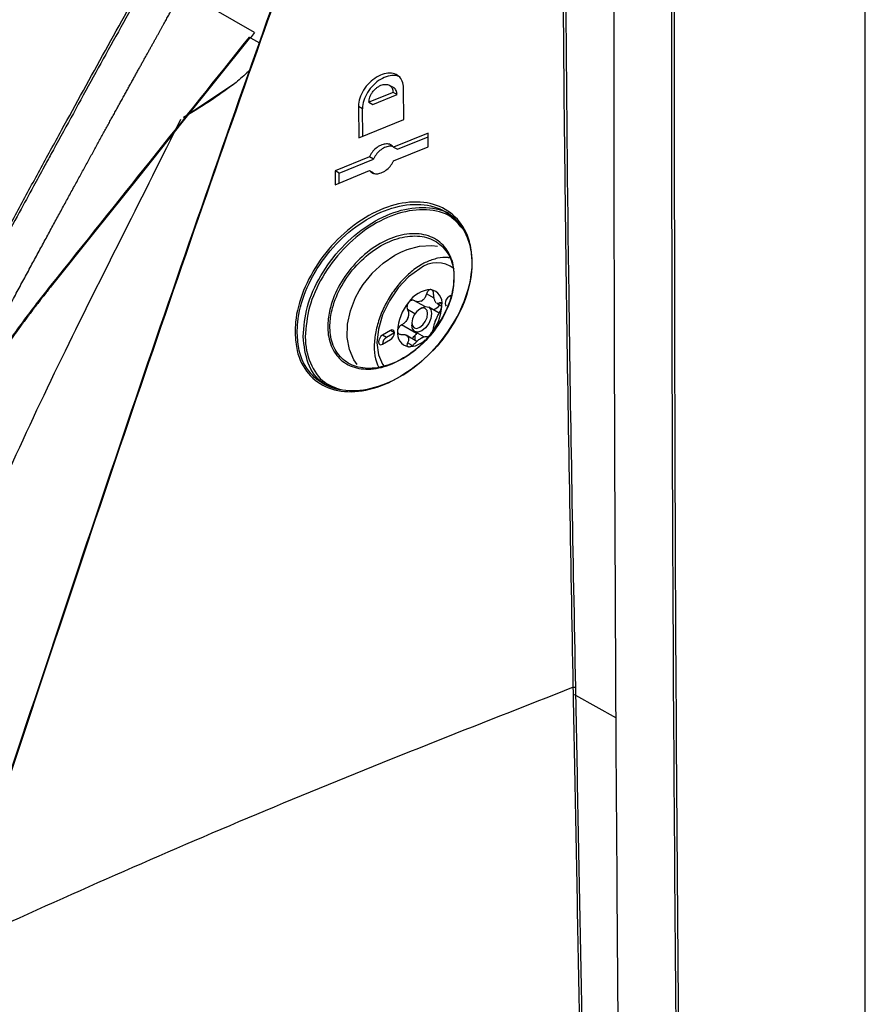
# Model space of a CAD drawing. Header units: millimetres. Extents: x 155400 to 158106, y 111257 to 114777.
# Tile 70 of 157: x 157724 to 157800, y 111888 to 111976. Entities that reach past the tile are written whole.
import ezdxf

# ---------------------------------------------------------------- set-up
doc = ezdxf.new("R2010")
doc.units = ezdxf.units.MM

msp = doc.modelspace()

# ---------------------------------------------------------------- linework, layer by layer
at = {"color": 7, "linetype": 'Continuous', "lineweight": 25}
for p, q in [((157799.546, 111882.145), (157799.546, 111984.987)), ((157745.027, 111974.642), (157738.576, 111978.367)), ((157744.576, 111974.242), (157744.666, 111974.19)), ((157745.027, 111974.642), (157744.666, 111974.19)), ((157744.666, 111974.19), (157745.455, 111973.735)), ((157738.695, 111967.061), (157743.266, 111970.119)), ((157757.48, 111969.703), (157757.073, 111969.939)), ((157758.351, 111966.904), (157758.329, 111969.693)), ((157757.394, 111969.314), (157755.24, 111968.436)), ((157755.594, 111968.232), (157757.747, 111969.109)), ((157757.747, 111969.109), (157757.394, 111969.314)), ((157754.309, 111968.054), (157754.33, 111965.266)), ((157754.663, 111967.85), (157754.309, 111968.054)), ((157754.681, 111965.409), (157754.663, 111967.85)), ((157755.24, 111968.436), (157755.594, 111968.232)), ((157754.33, 111965.266), (157758.351, 111966.904)), ((157760.512, 111965.677), (157757.433, 111964.433)), ((157757.786, 111964.229), (157760.515, 111965.331)), ((157760.523, 111964.446), (157760.512, 111965.677)), ((157757.433, 111964.433), (157757.786, 111964.229)), ((157757.443, 111963.202), (157760.523, 111964.446)), ((157755.278, 111963.555), (157752.221, 111962.299)), ((157755.632, 111963.351), (157755.278, 111963.555)), ((157752.574, 111962.095), (157755.632, 111963.351)), ((157752.221, 111962.299), (157752.231, 111961.068)), ((157752.574, 111962.095), (157752.221, 111962.299)), ((157752.231, 111961.068), (157755.289, 111962.325)), ((157752.582, 111961.212), (157752.574, 111962.095)), ((157755.289, 111962.325), (157755.642, 111962.12)), ((157758.651, 111955.285), (157759.764, 111955.575)), ((157759.764, 111955.575), (157760.85, 111955.639)), ((157760.85, 111955.639), (157761.369, 111955.586)), ((157756.498, 111954.071), (157757.546, 111954.777)), ((157757.546, 111954.777), (157758.097, 111955.059)), ((157758.097, 111955.059), (157758.651, 111955.285)), ((157755.537, 111953.183), (157756.498, 111954.071)), ((157754.713, 111952.156), (157755.515, 111953.159)), ((157755.515, 111953.159), (157755.537, 111953.183)), ((157754.358, 111951.595), (157754.713, 111952.156)), ((157754.051, 111951.018), (157754.358, 111951.595)), ((157761.057, 111950.946), (157760.384, 111951.335)), ((157762.552, 111951.175), (157762.388, 111951.08)), ((157753.584, 111949.824), (157754.051, 111951.018)), ((157760.231, 111950.19), (157759.316, 111950.718)), ((157761.248, 111950.534), (157761.222, 111950.56)), ((157761.293, 111950.5), (157761.746, 111950.238)), ((157761.738, 111950.409), (157761.55, 111950.518)), ((157753.331, 111948.623), (157753.584, 111949.824)), ((157759.338, 111949.556), (157758.685, 111949.933)), ((157759.948, 111950.08), (157759.771, 111949.978)), ((157761.505, 111949.604), (157760.573, 111950.142)), ((157753.301, 111947.45), (157753.331, 111948.623)), ((157759.486, 111947.785), (157758.15, 111948.556)), ((157759.064, 111948.753), (157759.064, 111948.549)), ((157757.155, 111948.059), (157756.448, 111947.651)), ((157756.802, 111947.447), (157756.448, 111947.651)), ((157757.509, 111947.855), (157756.802, 111947.447)), ((157757.509, 111947.855), (157757.155, 111948.059)), ((157759.521, 111947.09), (157758.574, 111947.637)), ((157759.323, 111947.977), (157760.154, 111947.498)), ((157759.551, 111947.846), (157759.486, 111947.785)), ((157753.493, 111946.378), (157753.301, 111947.45)), ((157756.448, 111946.835), (157757.155, 111947.243)), ((157759.096, 111946.717), (157758.685, 111946.954)), ((157753.896, 111945.438), (157753.493, 111946.378)), ((157754.174, 111945.024), (157753.896, 111945.438)), ((157773.668, 111916.215), (157773.681, 111915.524)), ((157773.681, 111915.524), (157777.294, 111913.51))]:
    msp.add_line(p, q, dxfattribs=at)
at = {"color": 7, "linetype": 'Continuous', "lineweight": 25, "flags": 128}
for points in [[(157744.56, 111974.129), (157738.551, 111966.612), (157734.663, 111961.748), (157730.775, 111956.883), (157726.887, 111952.019)], [(157759.772, 111953.577), (157758.782, 111952.856), (157757.859, 111951.882), (157757.067, 111950.723), (157756.46, 111949.458), (157756.078, 111948.172), (157755.947, 111946.954), (157756.078, 111945.886), (157756.46, 111945.042), (157756.587, 111944.878)], [(157726.887, 111952.019), (157726.896, 111952.02), (157726.903, 111952.023), (157726.906, 111952.03), (157726.906, 111952.038), (157726.902, 111952.05), (157726.895, 111952.063), (157726.885, 111952.077), (157726.871, 111952.093)], [(157762.388, 111951.08), (157762.253, 111950.971), (157762.138, 111950.816), (157762.061, 111950.64), (157762.034, 111950.468), (157762.061, 111950.327), (157762.138, 111950.239), (157762.138, 111950.239)], [(157759.948, 111950.08), (157760.287, 111950.198), (157760.573, 111950.142), (157760.765, 111949.921), (157760.832, 111949.57), (157760.765, 111949.14), (157760.573, 111948.699), (157760.287, 111948.312), (157759.948, 111948.039), (157759.61, 111947.921), (157759.323, 111947.977), (157759.132, 111948.197), (157759.064, 111948.549), (157759.064, 111948.549)], [(157759.772, 111949.978), (157759.501, 111949.76), (157759.272, 111949.45), (157759.118, 111949.097), (157759.064, 111948.753), (157759.118, 111948.472), (157759.272, 111948.295), (157759.501, 111948.251), (157759.772, 111948.345), (157760.042, 111948.563), (157760.272, 111948.873), (157760.425, 111949.226), (157760.479, 111949.57), (157760.425, 111949.851), (157760.272, 111950.028), (157760.042, 111950.072), (157759.772, 111949.978)], [(157756.448, 111947.651), (157756.313, 111947.542), (157756.198, 111947.387), (157756.121, 111947.211), (157756.095, 111947.039), (157756.121, 111946.898), (157756.198, 111946.81), (157756.313, 111946.788), (157756.448, 111946.835)], [(157757.155, 111947.243), (157757.291, 111947.352), (157757.405, 111947.507), (157757.482, 111947.683), (157757.509, 111947.855), (157757.482, 111947.996), (157757.405, 111948.084), (157757.291, 111948.106), (157757.155, 111948.059)], [(157773.494, 111915.531), (157773.49, 111915.779), (157773.481, 111916.222)]]:
    msp.add_lwpolyline(points, dxfattribs=at)
at = {"color": 7, "linetype": 'Continuous', "lineweight": 25}
for centre, radius, start, end in [((157761.3, 111951.657), 2.455, 51.26434, 128.52733), ((157760.914, 111949.162), 2.556, 93.42954, 146.56509), ((157760.536, 111950.502), 1.231, 350.74812, 79.45322), ((157762.085, 111947.821), 4.298, 140.22793, 177.36071), ((157760.904, 111949.06), 1.914, 117.83939, 122.15524), ((157759.448, 111951.583), 1.004, 295.88124, 304.11339), ((157757.458, 111950.502), 4.298, 320.22793, 357.36071), ((157760.644, 111950.996), 1.134, 286.89168, 324.66751), ((157760.523, 111950.136), 0.818, 31.29704, 38.9043), ((157761.54, 111950.85), 0.43, 207.8531, 222.34824), ((157761.766, 111947.983), 3.283, 157.28857, 160.30007), ((157757.103, 111949.793), 1.722, 335.92219, 341.66645), ((157758.131, 111950.135), 3.283, 337.28857, 340.30007), ((157762.794, 111948.326), 1.722, 155.92219, 161.66645), ((157759.007, 111947.821), 1.231, 170.74812, 259.45322), ((157762.046, 111947.268), 2.723, 172.51356, 181.37164), ((157760.038, 111947.168), 0.828, 131.84238, 146.65229), ((157757.191, 111946.814), 0.743, 121.60593, 178.39945), ((157759.374, 111947.983), 0.818, 211.29704, 218.9043), ((157758.357, 111947.269), 0.43, 27.8531, 42.34824), ((157758.767, 111948.723), 2.113, 270.40027, 314.93052), ((157758.992, 111949.059), 1.914, 297.83939, 302.15524), ((157760.449, 111946.536), 1.004, 115.88124, 124.11339), ((157773.579, 111915.307), 0.24, 64.82097, 110.72235)]:
    msp.add_arc(centre, radius, start, end, dxfattribs=at)
for points, knots in [([(157731.015, 112270.936), (157730.515, 112256.992), (157730.011, 112242.916), (157728.996, 112214.581), (157728.485, 112200.322), (157726.948, 112157.404), (157725.916, 112128.609), (157724.38, 112085.728), (157723.87, 112071.487), (157723.237, 112053.806), (157723.047, 112048.511), (157722.827, 112042.351), (157722.728, 112039.605), (157722.693, 112038.617), (157722.685, 112038.398), (157722.681, 112038.286), (157722.666, 112037.974), (157722.652, 112037.791), (157722.616, 112037.446), (157722.596, 112037.284), (157722.552, 112036.969), (157722.527, 112036.817), (157722.448, 112036.373), (157722.387, 112036.091), (157722.252, 112035.533), (157722.177, 112035.257), (157722.008, 112034.701), (157721.915, 112034.421), (157721.705, 112033.838), (157721.588, 112033.537), (157721.381, 112033.048), (157721.306, 112032.879), (157721.181, 112032.607), (157721.137, 112032.514), (157721.051, 112032.328), (157720.834, 112031.864), (157720.268, 112030.653), (157719.742, 112029.525), (157717.978, 112025.749), (157716.54, 112022.668), (157713.643, 112016.464), (157712.186, 112013.344), (157709.296, 112007.155), (157707.864, 112004.087), (157705.761, 111999.584), (157704.981, 111997.913), (157704.213, 111996.268), (157704.042, 111995.902), (157703.957, 111995.723), (157703.704, 111995.213), (157703.536, 111994.9), (157703.029, 111994.005), (157702.686, 111993.468), (157701.976, 111992.456), (157701.608, 111991.98), (157700.827, 111991.062), (157700.416, 111990.621), (157699.735, 111989.97), (157699.497, 111989.755), (157698.987, 111989.324), (157698.716, 111989.108), (157698.26, 111988.777), (157698.1, 111988.665), (157697.753, 111988.437), (157697.566, 111988.32), (157696.924, 111987.949), (157696.493, 111987.7), (157689.163, 111983.469), (157681.973, 111979.318), (157667.216, 111970.799), (157659.652, 111966.432), (157652.087, 111962.065)], [0, 0, 0, 0, 0.125, 0.125, 0.25, 0.25, 0.5, 0.5, 0.625, 0.625, 0.65625, 0.671875, 0.679687, 0.680664, 0.680664, 0.681641, 0.681641, 0.683594, 0.683594, 0.685547, 0.685547, 0.6875, 0.6875, 0.691406, 0.691406, 0.695312, 0.695312, 0.699219, 0.699219, 0.703125, 0.703125, 0.705078, 0.705078, 0.706055, 0.706055, 0.707031, 0.710937, 0.71875, 0.71875, 0.75, 0.75, 0.78125, 0.78125, 0.8125, 0.8125, 0.828125, 0.830078, 0.830078, 0.832031, 0.832031, 0.835937, 0.835937, 0.84375, 0.84375, 0.851562, 0.851562, 0.859375, 0.859375, 0.863281, 0.863281, 0.867187, 0.867187, 0.869141, 0.869141, 0.871094, 0.871094, 0.875, 0.875, 0.9375, 0.9375, 1, 1, 1, 1]), ([(157773.481, 111916.222), (157773.261, 111927.94), (157772.979, 111942.918), (157772.635, 111970.835), (157772.494, 111989.211), (157772.458, 112004.303), (157772.453, 112006.473)], [0, 0, 0, 0, 0.387947, 0.49586, 0.927516, 1, 1, 1, 1]), ([(157772.641, 112006.463), (157772.73, 111988.117), (157772.875, 111958.14), (157773.446, 111927.933), (157773.668, 111916.215)], [0, 0, 0, 0, 0.612051, 1, 1, 1, 1]), ([(157716.349, 111971.306), (157716.756, 111972.139), (157718.056, 111974.803), (157719.7, 111978.148), (157721.91, 111982.632), (157723.861, 111986.575), (157726.163, 111991.193), (157727.88, 111994.612), (157729.233, 111997.295), (157730.252, 111999.314), (157731.194, 112001.185), (157731.857, 112002.506), (157732.17, 112003.13)], [0, 0, 0, 0, 0.078175, 0.25, 0.314364, 0.5, 0.621313, 0.749999, 0.822959, 0.874999, 0.94102, 1, 1, 1, 1]), ([(157722.182, 111905.446), (157725.995, 111916.922), (157733.622, 111939.875), (157744.466, 111971.119), (157751.559, 111990.842), (157754.584, 111999.254)], [0, 0, 0, 0, 0.364481, 0.728961, 1, 1, 1, 1]), ([(157754.634, 111999.296), (157751.61, 111990.881), (157744.52, 111971.15), (157733.674, 111939.9), (157726.046, 111916.943), (157722.232, 111905.465)], [0, 0, 0, 0, 0.27104, 0.635519, 1, 1, 1, 1]), ([(157787.465, 111646.442), (157786.735, 111671.319), (157785.276, 111721.074), (157783.758, 111795.377), (157783.054, 111845.901), (157782.748, 111876.278), (157782.525, 111900.371), (157782.265, 111940.759), (157782.278, 111976.439), (157782.285, 111993.854)], [0, 0, 0, 0, 0.213269, 0.426541, 0.639809, 0.649744, 0.689484, 0.848445, 1, 1, 1, 1]), ([(157782.487, 111993.855), (157782.485, 111973.158), (157782.482, 111931.764), (157782.946, 111871.747), (157783.681, 111813.909), (157784.694, 111758.246), (157785.993, 111702.439), (157787.109, 111665.111), (157787.667, 111646.447)], [0, 0, 0, 0, 0.1800912, 0.3601906, 0.5201317, 0.6800726, 0.8400363, 1, 1, 1, 1]), ([(157777.294, 111913.51), (157777.238, 111925.139), (157777.113, 111951.051), (157777.133, 111976.882), (157777.144, 111991.121)], [0, 0, 0, 0, 0.448773, 1, 1, 1, 1]), ([(157651.329, 111906.099), (157652.021, 111906.498), (157653.405, 111907.295), (157655.491, 111908.486), (157657.583, 111909.672), (157659.683, 111910.854), (157661.79, 111912.031), (157663.904, 111913.205), (157666.026, 111914.373), (157668.155, 111915.538), (157670.29, 111916.697), (157672.433, 111917.853), (157678.877, 111921.301), (157687.594, 111925.834), (157696.538, 111930.301), (157700.665, 111932.325), (157702.103, 111933.029), (157703.097, 111933.516), (157704.013, 111933.964), (157704.766, 111934.331), (157705.264, 111934.579), (157705.779, 111934.845), (157706.414, 111935.192), (157707.186, 111935.661), (157707.954, 111936.175), (157708.721, 111936.728), (157709.724, 111937.502), (157710.95, 111938.549), (157712.366, 111939.927), (157713.712, 111941.407), (157714.976, 111942.985), (157715.951, 111944.361), (157716.681, 111945.499), (157717.108, 111946.217), (157717.437, 111946.805), (157717.645, 111947.188), (157717.887, 111947.639), (157718.348, 111948.498), (157719.099, 111949.896), (157720.378, 111952.271), (157721.997, 111955.27), (157723.923, 111958.826), (157725.856, 111962.378), (157728.448, 111967.121), (157731.694, 111973.023), (157734.311, 111977.73), (157735.612, 111980.07)], [0, 0, 0, 0, 0.022617, 0.045234, 0.067852, 0.09047, 0.113087, 0.135704, 0.158321, 0.180936, 0.20355, 0.226162, 0.248772, 0.406835, 0.497547, 0.522427, 0.532094, 0.541085, 0.552497, 0.559741, 0.563794, 0.56751, 0.575277, 0.582944, 0.590893, 0.598733, 0.606586, 0.622149, 0.637718, 0.653417, 0.668902, 0.68457, 0.692379, 0.700197, 0.70399, 0.708082, 0.71039, 0.715972, 0.73088, 0.747531, 0.77909, 0.810647, 0.842208, 0.873764, 0.937248, 1, 1, 1, 1]), ([(157735.787, 111979.977), (157735.188, 111978.9), (157733.989, 111976.747), (157732.198, 111973.513), (157730.411, 111970.276), (157728.63, 111967.035), (157727.24, 111964.495), (157726.129, 111962.46), (157725.186, 111960.73), (157723.918, 111958.398), (157722.531, 111955.836), (157721.177, 111953.331), (157720.011, 111951.167), (157718.983, 111949.256), (157718.286, 111947.959), (157717.814, 111947.079), (157717.454, 111946.417), (157716.878, 111945.425), (157716.04, 111944.13), (157714.91, 111942.558), (157713.439, 111940.767), (157711.59, 111938.835), (157709.877, 111937.342), (157708.498, 111936.303), (157707.609, 111935.685), (157706.783, 111935.165), (157706.023, 111934.736), (157705.334, 111934.377), (157704.716, 111934.073), (157704.046, 111933.745), (157703.193, 111933.327), (157702.029, 111932.757), (157700.549, 111932.033), (157699.39, 111931.464), (157698.584, 111931.067), (157698.165, 111930.861), (157697.534, 111930.55), (157696.69, 111930.133), (157695.636, 111929.609), (157694.371, 111928.979), (157692.898, 111928.241), (157691.216, 111927.394), (157689.328, 111926.438), (157687.234, 111925.372), (157684.937, 111924.193), (157682.439, 111922.901), (157679.743, 111921.494), (157676.85, 111919.97), (157673.763, 111918.328), (157670.486, 111916.565), (157667.021, 111914.681), (157663.373, 111912.672), (157659.545, 111910.537), (157655.539, 111908.275), (157652.825, 111906.716), (157651.435, 111905.916)], [0, 0, 0, 0, 0.028855, 0.05771, 0.086563, 0.115416, 0.144268, 0.15431, 0.169679, 0.190375, 0.2164, 0.237815, 0.256976, 0.273882, 0.288533, 0.291382, 0.297247, 0.306126, 0.318017, 0.332915, 0.350818, 0.37172, 0.395617, 0.405414, 0.414494, 0.42285, 0.430489, 0.437415, 0.443624, 0.449115, 0.457631, 0.469354, 0.484286, 0.502428, 0.504515, 0.508757, 0.515156, 0.523711, 0.534425, 0.547297, 0.562329, 0.579521, 0.598874, 0.620389, 0.644068, 0.669911, 0.69792, 0.728095, 0.760437, 0.794946, 0.831623, 0.870468, 0.91148, 0.954658, 1, 1, 1, 1]), ([(157654.159, 111904.344), (157654.265, 111904.406), (157654.691, 111904.651), (157655.65, 111905.204), (157657.253, 111906.122), (157659.503, 111907.403), (157662.409, 111909.043), (157665.981, 111911.035), (157670.228, 111913.373), (157675.164, 111916.048), (157680.803, 111919.049), (157687.16, 111922.365), (157694.254, 111925.982), (157699.52, 111928.6), (157702.672, 111930.147), (157703.451, 111930.528), (157704.224, 111930.906), (157704.992, 111931.281), (157705.754, 111931.654), (157706.51, 111932.023), (157707.261, 111932.39), (157708.007, 111932.753), (157708.745, 111933.135), (157709.477, 111933.546), (157710.198, 111933.995), (157710.907, 111934.475), (157711.605, 111934.98), (157712.29, 111935.507), (157712.96, 111936.054), (157713.615, 111936.622), (157714.253, 111937.209), (157714.874, 111937.813), (157715.477, 111938.432), (157716.061, 111939.065), (157716.626, 111939.709), (157717.171, 111940.364), (157717.696, 111941.028), (157718.199, 111941.7), (157718.681, 111942.378), (157719.143, 111943.06), (157719.583, 111943.746), (157719.997, 111944.435), (157720.388, 111945.126), (157720.76, 111945.815), (157721.127, 111946.496), (157721.491, 111947.17), (157721.85, 111947.838), (157722.206, 111948.498), (157722.558, 111949.15), (157722.907, 111949.796), (157723.251, 111950.434), (157723.592, 111951.066), (157723.928, 111951.689), (157724.261, 111952.306), (157724.591, 111952.916), (157724.916, 111953.518), (157725.238, 111954.113), (157725.556, 111954.7), (157725.87, 111955.281), (157726.181, 111955.854), (157726.488, 111956.42), (157726.791, 111956.978), (157727.09, 111957.53), (157727.386, 111958.074), (157727.678, 111958.611), (157727.966, 111959.14), (157728.251, 111959.662), (157728.531, 111960.177), (157728.809, 111960.685), (157729.082, 111961.185), (157729.351, 111961.679), (157729.617, 111962.165), (157729.879, 111962.643), (157730.138, 111963.115), (157730.392, 111963.579), (157730.643, 111964.036), (157730.89, 111964.486), (157731.133, 111964.929), (157731.372, 111965.364), (157731.608, 111965.793), (157731.839, 111966.214), (157732.067, 111966.628), (157732.291, 111967.034), (157732.511, 111967.434), (157732.728, 111967.826), (157732.94, 111968.212), (157733.149, 111968.59), (157733.354, 111968.961), (157733.555, 111969.324), (157733.752, 111969.681), (157733.945, 111970.031), (157734.134, 111970.373), (157734.32, 111970.708), (157734.501, 111971.036), (157734.679, 111971.357), (157734.853, 111971.671), (157735.022, 111971.977), (157735.188, 111972.277), (157735.35, 111972.569), (157735.509, 111972.855), (157735.663, 111973.133), (157735.813, 111973.404), (157735.96, 111973.668), (157736.102, 111973.925), (157736.241, 111974.174), (157736.376, 111974.417), (157736.507, 111974.652), (157736.634, 111974.881), (157736.757, 111975.102), (157736.876, 111975.316), (157736.991, 111975.523), (157737.102, 111975.723), (157737.209, 111975.916), (157737.313, 111976.102), (157737.412, 111976.28), (157737.508, 111976.452), (157737.599, 111976.616), (157737.687, 111976.774), (157737.771, 111976.924), (157737.85, 111977.067), (157737.926, 111977.203), (157737.998, 111977.332), (157738.066, 111977.454), (157738.13, 111977.569), (157738.19, 111977.677), (157738.247, 111977.777), (157738.299, 111977.871), (157738.347, 111977.957), (157738.391, 111978.037), (157738.432, 111978.109), (157738.468, 111978.174), (157738.501, 111978.233), (157738.529, 111978.284), (157738.554, 111978.328), (157738.569, 111978.355), (157738.576, 111978.367)], [0, 0, 0, 0, 0.003479, 0.013916, 0.031311, 0.055663, 0.086971, 0.125235, 0.170449, 0.222608, 0.281703, 0.347722, 0.420645, 0.50045, 0.508374, 0.516235, 0.524031, 0.531764, 0.539433, 0.547038, 0.55458, 0.562058, 0.569471, 0.576816, 0.584097, 0.591319, 0.59848, 0.605575, 0.612606, 0.619574, 0.626481, 0.633326, 0.640108, 0.646826, 0.653483, 0.660078, 0.66661, 0.67308, 0.679488, 0.685834, 0.692117, 0.698338, 0.704497, 0.710594, 0.716627, 0.722597, 0.728504, 0.734347, 0.740127, 0.745843, 0.751496, 0.757086, 0.762612, 0.768075, 0.773474, 0.77881, 0.784082, 0.789291, 0.794436, 0.799518, 0.804537, 0.809492, 0.814383, 0.819211, 0.823976, 0.828677, 0.833315, 0.837889, 0.842399, 0.846847, 0.85123, 0.855551, 0.859808, 0.864001, 0.868131, 0.872198, 0.876201, 0.880141, 0.884017, 0.88783, 0.89158, 0.895266, 0.898889, 0.902448, 0.905945, 0.909377, 0.912747, 0.916053, 0.919295, 0.922475, 0.92559, 0.928643, 0.931632, 0.934558, 0.937421, 0.94022, 0.942956, 0.945628, 0.948237, 0.950783, 0.953265, 0.955685, 0.95804, 0.960333, 0.962562, 0.964728, 0.966831, 0.96887, 0.970846, 0.972758, 0.974608, 0.976394, 0.978116, 0.979776, 0.981372, 0.982904, 0.984374, 0.98578, 0.987123, 0.988402, 0.989619, 0.990771, 0.991861, 0.992887, 0.99385, 0.99475, 0.995587, 0.99636, 0.99707, 0.997716, 0.9983, 0.99882, 0.999276, 0.99967, 1, 1, 1, 1]), ([(157744.576, 111974.242), (157744.584, 111974.237), (157744.6, 111974.226), (157744.612, 111974.206), (157744.612, 111974.181), (157744.597, 111974.154), (157744.573, 111974.138), (157744.56, 111974.129)], [0, 0, 0, 0, 0.168516, 0.3298043, 0.5004908, 0.7384996, 1, 1, 1, 1]), ([(157744.609, 111971.297), (157744.251, 111970.958), (157743.754, 111970.487), (157742.534, 111969.557), (157740.996, 111968.446), (157739.476, 111967.531), (157738.695, 111967.061)], [0, 0, 0, 0, 0.2181823, 0.3028512, 0.6416987, 1, 1, 1, 1]), ([(157758.329, 111969.693), (157758.306, 111969.905), (157758.259, 111970.33), (157757.914, 111970.782), (157757.41, 111971.031), (157756.775, 111971.04), (157756.084, 111970.802), (157755.415, 111970.34), (157754.851, 111969.707), (157754.46, 111968.983), (157754.318, 111968.416), (157754.311, 111968.123), (157754.309, 111968.054)], [0, 0, 0, 0, 0.105526, 0.211023, 0.317316, 0.42515, 0.534325, 0.644047, 0.753272, 0.861191, 0.967596, 1, 1, 1, 1]), ([(157758.065, 111970.63), (157757.963, 111970.69), (157757.7, 111970.846), (157757.125, 111970.83), (157756.438, 111970.599), (157755.769, 111970.135), (157755.205, 111969.503), (157754.814, 111968.779), (157754.671, 111968.212), (157754.664, 111967.919), (157754.663, 111967.85)], [0, 0, 0, 0, 0.091001, 0.234583, 0.37995, 0.526046, 0.67148, 0.815175, 0.956854, 1, 1, 1, 1]), ([(157755.24, 111968.436), (157755.255, 111968.579), (157755.276, 111968.797), (157755.411, 111969.101), (157755.578, 111969.375), (157755.802, 111969.622), (157756.066, 111969.823), (157756.364, 111969.979), (157756.73, 111970.057), (157757.034, 111969.981), (157757.216, 111969.835), (157757.354, 111969.642), (157757.378, 111969.443), (157757.394, 111969.314)], [0, 0, 0, 0, 0.121721, 0.185183, 0.250264, 0.357879, 0.424822, 0.500395, 0.625164, 0.749947, 0.815837, 0.879534, 1, 1, 1, 1]), ([(157757.747, 111969.109), (157757.731, 111969.239), (157757.706, 111969.437), (157757.572, 111969.632), (157757.475, 111969.7), (157757.426, 111969.734)], [0, 0, 0, 0, 0.483964, 0.739924, 1, 1, 1, 1]), ([(157738.431, 111966.898), (157736.751, 111963.534), (157733.421, 111956.865), (157728.289, 111946.697), (157723.424, 111936.418), (157718.917, 111926.174), (157716.351, 111919.461), (157715.106, 111916.203)], [0, 0, 0, 0, 0.200465, 0.397451, 0.606751, 0.80919, 1, 1, 1, 1]), ([(157757.433, 111964.433), (157757.349, 111964.513), (157757.183, 111964.673), (157756.808, 111964.734), (157756.39, 111964.65), (157755.964, 111964.418), (157755.584, 111964.065), (157755.372, 111963.752), (157755.29, 111963.579), (157755.278, 111963.555)], [0, 0, 0, 0, 0.1609876, 0.3219061, 0.4844835, 0.6484444, 0.81229, 0.9745689, 1, 1, 1, 1]), ([(157757.396, 111964.461), (157757.318, 111964.482), (157757.123, 111964.534), (157756.742, 111964.442), (157756.318, 111964.215), (157755.937, 111963.86), (157755.726, 111963.548), (157755.643, 111963.375), (157755.632, 111963.351)], [0, 0, 0, 0, 0.136786, 0.343747, 0.55247, 0.761045, 0.967626, 1, 1, 1, 1]), ([(157755.289, 111962.325), (157755.372, 111962.245), (157755.538, 111962.085), (157755.912, 111962.024), (157756.329, 111962.108), (157756.756, 111962.34), (157757.136, 111962.693), (157757.349, 111963.005), (157757.432, 111963.178), (157757.443, 111963.202)], [0, 0, 0, 0, 0.160919, 0.32177, 0.484255, 0.648172, 0.812064, 0.974436, 1, 1, 1, 1]), ([(157748.639, 111947.831), (157748.648, 111948.16), (157748.681, 111949.368), (157749.282, 111951.636), (157750.8, 111954.419), (157752.962, 111956.844), (157755.537, 111958.637), (157758.254, 111959.582), (157760.797, 111959.548), (157762.853, 111958.528), (157764.009, 111956.874), (157764.526, 111954.804), (157764.407, 111952.426), (157763.401, 111949.581), (157761.639, 111946.896), (157759.303, 111944.653), (157756.636, 111943.104), (157753.939, 111942.449), (157751.533, 111942.784), (157749.725, 111944.079), (157748.785, 111945.897), (157748.679, 111947.294), (157748.639, 111947.831)], [0, 0, 0, 0, 0.019679, 0.072305, 0.12498, 0.178099, 0.231909, 0.286402, 0.341271, 0.395994, 0.450061, 0.483635, 0.536102, 0.588565, 0.641238, 0.694634, 0.748861, 0.803645, 0.858472, 0.912846, 0.966506, 1, 1, 1, 1]), ([(157748.833, 111947.824), (157748.872, 111947.295), (157748.975, 111945.923), (157749.554, 111944.818), (157750.483, 111943.71), (157751.692, 111942.851), (157754.061, 111942.519), (157756.722, 111943.16), (157759.352, 111944.68), (157761.656, 111946.884), (157763.394, 111949.525), (157764.387, 111952.323), (157764.504, 111954.665), (157763.993, 111956.703), (157762.853, 111958.332), (157760.824, 111959.339), (157758.316, 111959.377), (157755.636, 111958.45), (157753.096, 111956.689), (157750.964, 111954.305), (157749.467, 111951.568), (157748.874, 111949.336), (157748.841, 111948.147), (157748.833, 111947.824)], [0, 0, 0, 0, 0.0334892, 0.0869606, 0.087146, 0.1415195, 0.196351, 0.2511422, 0.3053771, 0.3587771, 0.4114487, 0.463905, 0.516364, 0.549933, 0.6039971, 0.6587237, 0.7136006, 0.7681011, 0.8219162, 0.8750359, 0.9277061, 0.9803244, 1, 1, 1, 1]), ([(157749.359, 111947.517), (157749.432, 111948.403), (157749.579, 111950.179), (157750.844, 111952.998), (157752.739, 111955.549), (157755.144, 111957.579), (157757.803, 111958.86), (157760.366, 111959.162), (157762.262, 111958.77), (157762.955, 111958.002), (157763.153, 111957.783)], [0, 0, 0, 0, 0.131943, 0.264411, 0.397629, 0.532393, 0.668954, 0.806832, 0.944886, 1, 1, 1, 1]), ([(157763.57, 111957.186), (157763.251, 111957.556), (157762.453, 111958.481), (157760.415, 111958.966), (157757.875, 111958.657), (157755.257, 111957.405), (157752.885, 111955.409), (157751.017, 111952.902), (157749.77, 111950.129), (157749.625, 111948.382), (157749.553, 111947.51)], [0, 0, 0, 0, 0.088748, 0.221897, 0.354884, 0.486599, 0.616572, 0.745041, 0.872776, 1, 1, 1, 1]), ([(157762.842, 111953.223), (157762.838, 111952.757), (157762.829, 111951.66), (157762.413, 111950.448), (157761.774, 111949.102), (157760.924, 111947.761), (157759.231, 111946.109), (157757.309, 111944.982), (157755.392, 111944.51), (157753.698, 111944.729), (157752.403, 111945.6), (157751.653, 111946.994), (157751.497, 111948.583), (157751.787, 111950.33), (157752.558, 111952.194), (157753.956, 111954.106), (157755.734, 111955.622), (157757.679, 111956.557), (157759.555, 111956.81), (157761.167, 111956.371), (157762.308, 111955.295), (157762.77, 111954.118), (157762.83, 111953.377), (157762.842, 111953.223)], [0, 0, 0, 0, 0.039251, 0.092182, 0.092665, 0.14687, 0.201616, 0.256435, 0.310857, 0.364526, 0.417501, 0.470119, 0.519276, 0.555859, 0.609389, 0.663668, 0.718495, 0.773305, 0.827602, 0.881104, 0.935146, 0.986489, 1, 1, 1, 1]), ([(157762.821, 111953.088), (157762.809, 111953.238), (157762.751, 111953.962), (157762.297, 111955.114), (157761.177, 111956.168), (157759.595, 111956.601), (157757.755, 111956.358), (157755.847, 111955.447), (157754.103, 111953.967), (157752.732, 111952.1), (157751.976, 111950.279), (157751.692, 111948.571), (157751.845, 111947.016), (157752.581, 111945.651), (157753.852, 111944.797), (157755.514, 111944.579), (157757.394, 111945.038), (157759.279, 111946.135), (157760.943, 111947.75), (157762.168, 111949.682), (157762.807, 111951.551), (157762.817, 111952.631), (157762.821, 111953.088)], [0, 0, 0, 0, 0.013424, 0.064785, 0.118825, 0.172336, 0.226647, 0.281469, 0.336304, 0.39058, 0.4441, 0.480675, 0.529821, 0.58243, 0.635405, 0.689083, 0.743518, 0.798349, 0.853102, 0.907305, 0.960701, 1, 1, 1, 1]), ([(157762.403, 111954.537), (157762.371, 111954.545), (157762.045, 111954.632), (157761.346, 111954.524), (157760.553, 111954.275), (157759.893, 111953.928), (157759.225, 111953.494), (157758.39, 111952.77), (157757.5, 111951.717), (157756.751, 111950.522), (157756.178, 111949.244), (157755.808, 111947.941), (157755.677, 111946.677), (157755.755, 111945.611), (157755.987, 111945.05), (157756.081, 111944.823)], [0, 0, 0, 0, 0.009425, 0.094404, 0.183124, 0.222093, 0.272597, 0.366969, 0.461073, 0.55494, 0.64888, 0.743207, 0.838332, 0.934594, 1, 1, 1, 1]), ([(157657.659, 111902.324), (157666.435, 111907.39), (157678.301, 111914.24), (157692.22, 111922.275), (157698.277, 111925.772), (157702.138, 111928.001), (157704.536, 111929.385), (157706.449, 111930.492), (157707.78, 111931.267), (157708.732, 111931.821), (157709.449, 111932.246), (157710.033, 111932.612), (157710.569, 111932.97), (157711.308, 111933.497), (157712.251, 111934.233), (157713.394, 111935.208), (157714.482, 111936.219), (157715.552, 111937.294), (157716.593, 111938.416), (157717.628, 111939.609), (157718.622, 111940.826), (157719.601, 111942.095), (157720.537, 111943.37), (157721.272, 111944.435), (157721.834, 111945.269), (157722.264, 111945.896), (157722.712, 111946.539), (157723.317, 111947.394), (157724.077, 111948.447), (157724.994, 111949.681), (157725.924, 111950.898), (157726.556, 111951.695), (157726.871, 111952.093)], [0, 0, 0, 0, 0.368806, 0.498697, 0.584945, 0.623371, 0.660954, 0.685708, 0.703743, 0.716875, 0.725702, 0.733845, 0.741313, 0.74812, 0.764752, 0.780906, 0.796473, 0.811364, 0.827552, 0.842815, 0.858669, 0.874283, 0.890376, 0.905809, 0.913261, 0.920977, 0.928954, 0.937193, 0.952946, 0.968662, 0.984345, 1, 1, 1, 1]), ([(157726.887, 111952.019), (157726.684, 111951.765), (157726.277, 111951.253), (157725.67, 111950.472), (157725.061, 111949.675), (157724.452, 111948.861), (157723.843, 111948.032), (157723.143, 111947.06), (157722.504, 111946.153), (157721.929, 111945.316), (157721.497, 111944.679), (157721.063, 111944.045), (157720.469, 111943.199), (157719.395, 111941.732), (157717.77, 111939.674), (157715.703, 111937.357), (157713.906, 111935.609), (157712.44, 111934.353), (157711.33, 111933.478), (157710.407, 111932.833), (157709.66, 111932.361), (157709.125, 111932.039), (157708.519, 111931.685), (157707.775, 111931.251), (157706.595, 111930.566), (157704.773, 111929.511), (157702.337, 111928.104), (157698.471, 111925.872), (157692.382, 111922.358), (157678.454, 111914.317), (157666.553, 111907.447), (157657.765, 111902.373)], [0, 0, 0, 0, 0.01004, 0.0202, 0.030482, 0.040885, 0.051408, 0.062054, 0.077556, 0.085308, 0.093061, 0.101032, 0.108581, 0.124197, 0.155318, 0.186316, 0.217465, 0.23295, 0.248478, 0.264139, 0.271541, 0.279804, 0.286612, 0.29705, 0.311115, 0.336256, 0.373741, 0.413668, 0.498993, 0.630042, 1, 1, 1, 1]), ([(157760.384, 111951.335), (157760.344, 111951.224), (157760.265, 111951.011), (157760.116, 111950.832), (157760.026, 111950.764), (157760.011, 111950.752)], [0, 0, 0, 0, 0.471277, 0.910046, 1, 1, 1, 1]), ([(157760.761, 111951.713), (157760.756, 111951.713), (157760.715, 111951.716), (157760.634, 111951.695), (157760.527, 111951.61), (157760.439, 111951.486), (157760.402, 111951.383), (157760.384, 111951.335)], [0, 0, 0, 0, 0.0375077, 0.2826592, 0.5283524, 0.7789318, 1, 1, 1, 1]), ([(157761.015, 111951.278), (157761.011, 111951.338), (157761.001, 111951.458), (157760.941, 111951.6), (157760.858, 111951.691), (157760.792, 111951.706), (157760.761, 111951.713)], [0, 0, 0, 0, 0.264884, 0.530072, 0.787641, 1, 1, 1, 1]), ([(157761.159, 111950.649), (157761.125, 111950.725), (157761.056, 111950.877), (157761.021, 111951.116), (157761.016, 111951.252), (157761.015, 111951.278)], [0, 0, 0, 0, 0.44653, 0.891935, 1, 1, 1, 1]), ([(157758.782, 111950.57), (157758.776, 111950.563), (157758.736, 111950.512), (157758.675, 111950.4), (157758.632, 111950.23), (157758.633, 111950.066), (157758.668, 111949.975), (157758.685, 111949.933)], [0, 0, 0, 0, 0.037508, 0.282659, 0.528352, 0.778932, 1, 1, 1, 1]), ([(157759.316, 111950.718), (157759.271, 111950.737), (157759.181, 111950.776), (157759.027, 111950.755), (157758.888, 111950.685), (157758.815, 111950.606), (157758.782, 111950.57)], [0, 0, 0, 0, 0.264884, 0.530072, 0.787641, 1, 1, 1, 1]), ([(157759.886, 111950.68), (157759.799, 111950.655), (157759.627, 111950.604), (157759.431, 111950.655), (157759.335, 111950.708), (157759.316, 111950.718)], [0, 0, 0, 0, 0.44653, 0.891935, 1, 1, 1, 1]), ([(157761.55, 111950.518), (157761.494, 111950.489), (157761.406, 111950.444), (157761.328, 111950.492), (157761.299, 111950.51)], [0, 0, 0, 0, 0.629107, 1, 1, 1, 1]), ([(157761.751, 111950.304), (157761.751, 111950.312), (157761.751, 111950.366), (157761.736, 111950.453), (157761.69, 111950.529), (157761.624, 111950.554), (157761.573, 111950.529), (157761.55, 111950.518)], [0, 0, 0, 0, 0.037508, 0.282659, 0.528352, 0.778932, 1, 1, 1, 1]), ([(157761.55, 111949.677), (157761.578, 111949.724), (157761.635, 111949.819), (157761.703, 111949.996), (157761.744, 111950.166), (157761.749, 111950.261), (157761.751, 111950.304)], [0, 0, 0, 0, 0.264884, 0.530072, 0.787641, 1, 1, 1, 1]), ([(157758.685, 111949.933), (157758.721, 111949.834), (157758.792, 111949.644), (157758.777, 111949.397), (157758.743, 111949.272), (157758.737, 111949.251)], [0, 0, 0, 0, 0.471277, 0.910046, 1, 1, 1, 1]), ([(157761.222, 111949.029), (157761.267, 111949.134), (157761.357, 111949.345), (157761.473, 111949.558), (157761.537, 111949.657), (157761.55, 111949.677)], [0, 0, 0, 0, 0.44653, 0.891935, 1, 1, 1, 1]), ([(157758.15, 111948.556), (157758.098, 111948.522), (157757.994, 111948.454), (157757.876, 111948.307), (157757.804, 111948.154), (157757.795, 111948.061), (157757.792, 111948.019)], [0, 0, 0, 0, 0.264884, 0.530072, 0.787641, 1, 1, 1, 1]), ([(157758.675, 111949.09), (157758.616, 111948.993), (157758.498, 111948.799), (157758.293, 111948.637), (157758.174, 111948.569), (157758.15, 111948.556)], [0, 0, 0, 0, 0.44653, 0.891935, 1, 1, 1, 1]), ([(157761.015, 111948.299), (157761.024, 111948.372), (157761.04, 111948.513), (157761.109, 111948.728), (157761.152, 111948.848), (157761.159, 111948.868)], [0, 0, 0, 0, 0.471277, 0.910046, 1, 1, 1, 1]), ([(157757.792, 111948.019), (157757.792, 111948.011), (157757.793, 111947.957), (157757.817, 111947.864), (157757.898, 111947.768), (157758.014, 111947.715), (157758.107, 111947.714), (157758.15, 111947.714)], [0, 0, 0, 0, 0.037508, 0.282659, 0.528352, 0.778932, 1, 1, 1, 1]), ([(157758.15, 111947.714), (157758.25, 111947.713), (157758.443, 111947.711), (157758.604, 111947.628), (157758.665, 111947.569), (157758.675, 111947.558)], [0, 0, 0, 0, 0.471277, 0.910046, 1, 1, 1, 1]), ([(157759.147, 111947.305), (157759.151, 111947.331), (157759.161, 111947.402), (157759.23, 111947.516), (157759.309, 111947.588), (157759.347, 111947.623)], [0, 0, 0, 0, 0.21855, 0.617531, 1, 1, 1, 1]), ([(157760.384, 111947.515), (157760.406, 111947.509), (157760.448, 111947.498), (157760.551, 111947.547), (157760.66, 111947.635), (157760.73, 111947.716), (157760.761, 111947.753)], [0, 0, 0, 0, 0.264884, 0.530072, 0.787641, 1, 1, 1, 1]), ([(157760.761, 111947.753), (157760.767, 111947.76), (157760.808, 111947.811), (157760.879, 111947.917), (157760.956, 111948.067), (157761.005, 111948.202), (157761.012, 111948.268), (157761.015, 111948.299)], [0, 0, 0, 0, 0.037508, 0.282659, 0.528352, 0.778932, 1, 1, 1, 1]), ([(157752.302, 111942.852), (157751.889, 111943.004), (157750.785, 111943.411), (157749.659, 111945.032), (157749.459, 111946.691), (157749.359, 111947.517)], [0, 0, 0, 0, 0.23131, 0.617033, 1, 1, 1, 1]), ([(157749.553, 111947.51), (157749.553, 111947.505), (157749.563, 111946.655), (157749.721, 111945.853), (157750.304, 111944.482), (157751.022, 111943.392), (157752.216, 111942.971), (157752.723, 111942.793)], [0, 0, 0, 0, 0.002259, 0.362612, 0.363737, 0.730067, 1, 1, 1, 1]), ([(157758.685, 111946.954), (157758.666, 111946.908), (157758.628, 111946.815), (157758.637, 111946.703), (157758.69, 111946.63), (157758.753, 111946.616), (157758.782, 111946.61)], [0, 0, 0, 0, 0.264884, 0.530072, 0.787641, 1, 1, 1, 1]), ([(157758.737, 111947.47), (157758.758, 111947.402), (157758.798, 111947.267), (157758.745, 111947.079), (157758.695, 111946.975), (157758.685, 111946.954)], [0, 0, 0, 0, 0.4465305, 0.891935, 1, 1, 1, 1]), ([(157758.782, 111946.61), (157758.787, 111946.61), (157758.828, 111946.607), (157758.919, 111946.622), (157759.061, 111946.687), (157759.199, 111946.783), (157759.279, 111946.861), (157759.316, 111946.898)], [0, 0, 0, 0, 0.037508, 0.282659, 0.528352, 0.778932, 1, 1, 1, 1]), ([(157759.316, 111946.898), (157759.401, 111946.982), (157759.567, 111947.145), (157759.77, 111947.293), (157759.869, 111947.356), (157759.886, 111947.367)], [0, 0, 0, 0, 0.471277, 0.910046, 1, 1, 1, 1]), ([(157760.011, 111947.439), (157760.083, 111947.473), (157760.228, 111947.539), (157760.334, 111947.539), (157760.376, 111947.519), (157760.384, 111947.515)], [0, 0, 0, 0, 0.4465305, 0.891935, 1, 1, 1, 1]), ([(157773.481, 111916.222), (157764.796, 111912.813), (157747.439, 111906.002), (157722.357, 111895.018), (157698.003, 111883.509), (157674.454, 111871.43), (157651.731, 111858.822), (157629.882, 111845.704), (157608.94, 111832.102), (157588.971, 111818.024), (157569.918, 111803.525), (157558.108, 111793.496), (157552.201, 111788.48)], [0, 0, 0, 0, 0.100013, 0.199862, 0.299712, 0.399716, 0.499806, 0.599806, 0.69988, 0.799952, 0.89994, 1, 1, 1, 1]), ([(157775.286, 111825.396), (157775.285, 111825.479), (157775.276, 111825.892), (157775.24, 111827.626), (157775.096, 111834.563), (157774.817, 111848.105), (157774.407, 111868.373), (157773.955, 111891.398), (157773.648, 111907.487), (157773.494, 111915.531)], [0, 0, 0, 0, 0.002747, 0.013737, 0.057697, 0.233535, 0.464279, 0.73214, 1, 1, 1, 1]), ([(157773.681, 111915.524), (157773.835, 111907.48), (157774.142, 111891.391), (157774.616, 111867.251), (157775.062, 111845.249), (157775.351, 111831.293), (157775.473, 111825.389)], [0, 0, 0, 0, 0.26786, 0.535721, 0.803581, 1, 1, 1, 1]), ([(157778.164, 111823.886), (157778.059, 111831.905), (157777.85, 111847.942), (157777.535, 111877.83), (157777.388, 111899.665), (157777.294, 111913.51)], [0, 0, 0, 0, 0.2679045, 0.535809, 1, 1, 1, 1])]:
    msp.add_open_spline(points, degree=3, knots=knots, dxfattribs=at)
for points in [[(157726.871, 111952.093), (157732.779, 111959.485), (157738.679, 111966.869), (157744.576, 111974.242)], [(157773.481, 111916.222), (157773.496, 111916.226), (157773.526, 111916.236), (157773.578, 111916.238), (157773.628, 111916.232), (157773.655, 111916.221), (157773.668, 111916.215)]]:
    msp.add_open_spline(points, degree=3, dxfattribs=at)

doc.saveas('drawing.dxf')
